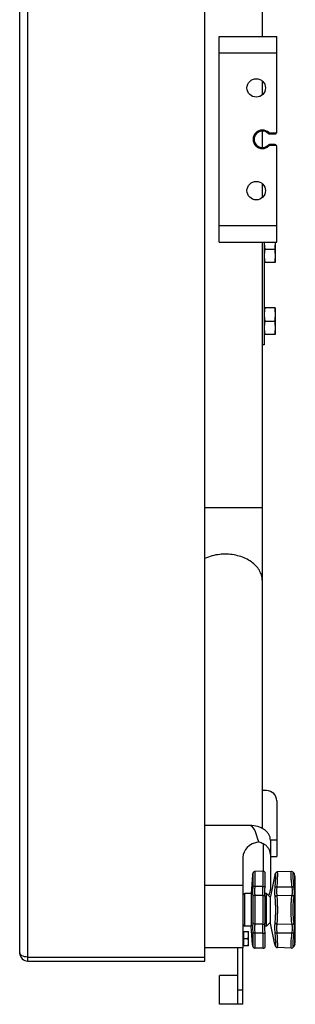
# Model space of a CAD drawing. Header units: millimetres. Extents: x 0 to 4200, y 0 to 2970.
# Tile 6 of 19: x 1184 to 1318, y 1266 to 1745. Entities that reach past the tile are written whole.
import ezdxf

# ---------------------------------------------------------------- set-up
doc = ezdxf.new("R2010")
doc.units = ezdxf.units.MM
doc.header["$LTSCALE"] = 10
doc.layers.add('3_ALL_AXES', color=7, linetype='Continuous')
doc.layers.add('AXES', color=7, linetype='Continuous')

msp = doc.modelspace()

# ---------------------------------------------------------------- linework, layer by layer
at = {"color": 9, "linetype": 'Continuous'}
for p, q in [((1188.47, 1286.74), (1188.47, 2086.74)), ((1281.47, 1728.74), (1309.47, 1728.74)), ((1305.59, 1689.98), (1305.24, 1689.62)), ((1305.94, 1689.84), (1309.33, 1689.84)), ((1305.94, 1689.34), (1305.94, 1689.84)), ((1305.24, 1683.86), (1305.59, 1683.5)), ((1305.94, 1683.64), (1305.94, 1684.14)), ((1309.33, 1683.64), (1305.94, 1683.64)), ((1281.47, 1644.74), (1309.47, 1644.74)), ((1302.37, 1507.45), (1274.47, 1507.45)), ((1306.37, 1345.74), (1309.47, 1345.74)), ((1297.72, 1328.79), (1297.77, 1329.15)), ((1297.78, 1329.2), (1297.77, 1329.15)), ((1308.61, 1328.85), (1308.56, 1328.7)), ((1308.67, 1329.06), (1308.7, 1329.17)), ((1317.81, 1329.51), (1317.87, 1329.36)), ((1318.03, 1329.06), (1318.05, 1329.01)), ((1318.03, 1329.06), (1318.05, 1329.01)), ((1318.22, 1294.99), (1318.22, 1328.49)), ((1302.74, 1323.1), (1298.74, 1323.08)), ((1309.63, 1322.92), (1316.9, 1322.97)), ((1293.97, 1303.84), (1293.97, 1319.64)), ((1302.74, 1318.77), (1298.74, 1318.7)), ((1306.31, 1317.89), (1306.31, 1305.59)), ((1309.63, 1318.65), (1316.9, 1318.79)), ((1302.74, 1304.71), (1298.74, 1304.78)), ((1309.63, 1304.83), (1316.9, 1304.69)), ((1302.74, 1300.38), (1298.74, 1300.4)), ((1309.63, 1300.56), (1316.9, 1300.51)), ((1297.77, 1294.33), (1297.72, 1294.69)), ((1297.77, 1294.33), (1297.75, 1294.47)), ((1297.78, 1294.28), (1297.77, 1294.33)), ((1308.56, 1294.78), (1308.61, 1294.62)), ((1308.67, 1294.42), (1308.7, 1294.31)), ((1317.81, 1293.98), (1317.87, 1294.12)), ((1318.05, 1294.47), (1317.96, 1294.28)), ((1188.47, 1288.74), (1274.47, 1288.74))]:
    msp.add_line(p, q, dxfattribs=at)
at = {"color": 7, "linetype": 'Continuous'}
for p, q in [((1274.47, 1286.74), (1274.47, 2086.74)), ((1184.47, 1290.74), (1184.47, 2082.74)), ((1302.37, 2022.17), (1302.37, 1736.74)), ((1302.37, 1715.17), (1302.37, 1708.31)), ((1302.37, 1690.72), (1302.37, 1682.76)), ((1305.94, 1689.34), (1308.47, 1689.34)), ((1308.47, 1684.14), (1305.94, 1684.14)), ((1302.37, 1665.17), (1302.37, 1658.31)), ((1302.37, 1636.74), (1302.37, 1351.31)), ((1303.37, 1636.74), (1303.37, 1586.74)), ((1297.73, 1328.84), (1297.72, 1328.79)), ((1297.75, 1329.01), (1297.73, 1328.84)), ((1297.78, 1329.2), (1297.75, 1329.01)), ((1297.79, 1329.27), (1297.78, 1329.2)), ((1297.8, 1329.35), (1297.79, 1329.27)), ((1297.81, 1329.42), (1297.8, 1329.35)), ((1297.82, 1329.49), (1297.81, 1329.42)), ((1298, 1329.92), (1297.91, 1329.77)), ((1298.15, 1330.09), (1298, 1329.92)), ((1298.36, 1330.24), (1298.15, 1330.09)), ((1298.61, 1330.34), (1298.35, 1330.24)), ((1298.81, 1330.36), (1298.61, 1330.34)), ((1302.81, 1330.46), (1298.81, 1330.36)), ((1308.62, 1328.9), (1308.59, 1328.81)), ((1308.64, 1328.99), (1308.62, 1328.9)), ((1308.7, 1329.17), (1308.64, 1328.98)), ((1316.64, 1330.35), (1309.79, 1330.17)), ((1309.79, 1330.17), (1309.79, 1330.17)), ((1317.09, 1330.27), (1317.09, 1330.27)), ((1317.33, 1330.13), (1317.09, 1330.27)), ((1317.5, 1329.97), (1317.33, 1330.13)), ((1317.5, 1329.97), (1317.5, 1329.97)), ((1317.63, 1329.81), (1317.5, 1329.97)), ((1317.74, 1329.65), (1317.63, 1329.81)), ((1317.81, 1329.51), (1317.73, 1329.65)), ((1318.47, 1296.53), (1318.47, 1326.95)), ((1303.72, 1320.27), (1303.73, 1321.54)), ((1303.73, 1319.68), (1303.72, 1320.27)), ((1304.47, 1319.64), (1306.31, 1317.89)), ((1306.47, 1305.24), (1306.47, 1318.24)), ((1304.47, 1303.84), (1306.31, 1305.59)), ((1297.72, 1294.69), (1297.73, 1294.64)), ((1297.73, 1294.64), (1297.79, 1294.21)), ((1297.78, 1294.28), (1297.78, 1294.28)), ((1297.79, 1294.22), (1297.8, 1294.14)), ((1297.8, 1294.14), (1297.81, 1294.07)), ((1297.81, 1294.07), (1297.82, 1294.01)), ((1297.82, 1294.01), (1297.83, 1293.95)), ((1297.83, 1293.95), (1297.85, 1293.88)), ((1297.85, 1293.88), (1297.88, 1293.79)), ((1308.59, 1294.67), (1308.64, 1294.5)), ((1308.64, 1294.5), (1308.7, 1294.31)), ((1317.74, 1293.83), (1317.81, 1293.98)), ((1317.81, 1293.97), (1317.9, 1294.15)), ((1317.94, 1294.22), (1317.99, 1294.31)), ((1292.97, 1272.74), (1292.97, 1293.24)), ((1297.88, 1293.79), (1297.93, 1293.68)), ((1302.81, 1293.02), (1298.81, 1293.12)), ((1316.64, 1293.13), (1309.79, 1293.31)), ((1316.64, 1293.13), (1316.81, 1293.14)), ((1316.81, 1293.14), (1317.09, 1293.22)), ((1317.09, 1293.21), (1317.33, 1293.35)), ((1317.33, 1293.35), (1317.5, 1293.51)), ((1317.5, 1293.51), (1317.63, 1293.67)), ((1317.63, 1293.67), (1317.74, 1293.83)), ((1188.47, 1286.74), (1274.47, 1286.74))]:
    msp.add_line(p, q, dxfattribs=at)
at = {"color": 3, "linetype": 'Continuous'}
for p, q in [((1281.47, 1636.74), (1281.47, 1736.74)), ((1281.47, 1736.74), (1309.47, 1736.74)), ((1309.47, 1690.34), (1309.47, 1736.74)), ((1309.47, 1636.74), (1309.47, 1683.14)), ((1281.47, 1636.74), (1309.47, 1636.74)), ((1304.47, 1369.74), (1302.37, 1369.74)), ((1309.47, 1364.74), (1309.47, 1337.74)), ((1306.37, 1337.74), (1309.47, 1337.74)), ((1290.47, 1272.74), (1290.47, 1293.24))]:
    msp.add_line(p, q, dxfattribs=at)
at = {"color": 7, "linetype": 'Continuous'}
for points in [[(1297.91, 1329.77), (1297.87, 1329.65), (1297.84, 1329.56), (1297.82, 1329.49)], [(1297.91, 1329.77), (1297.87, 1329.65), (1297.84, 1329.56)], [(1303.28, 1330.36), (1303.01, 1330.45), (1302.81, 1330.46)], [(1303.77, 1322.81), (1303.78, 1323.18), (1303.8, 1323.63), (1303.81, 1324.06), (1303.82, 1324.48), (1303.83, 1324.88), (1303.84, 1325.26), (1303.85, 1325.63), (1303.86, 1325.98), (1303.86, 1326.31), (1303.87, 1326.62), (1303.87, 1326.91), (1303.88, 1327.19), (1303.88, 1327.45), (1303.88, 1327.69), (1303.89, 1327.91), (1303.89, 1328.12), (1303.89, 1328.31), (1303.89, 1328.48), (1303.89, 1328.64), (1303.88, 1328.78), (1303.88, 1328.91), (1303.88, 1329.03), (1303.88, 1329.13), (1303.87, 1329.23), (1303.87, 1329.31), (1303.86, 1329.39), (1303.85, 1329.46), (1303.85, 1329.53), (1303.83, 1329.61), (1303.81, 1329.71), (1303.76, 1329.85), (1303.66, 1330.03), (1303.5, 1330.22), (1303.28, 1330.36)], [(1309.79, 1330.17), (1309.61, 1330.15), (1309.35, 1330.06), (1309.14, 1329.93), (1308.99, 1329.77), (1308.9, 1329.63), (1308.83, 1329.51), (1308.78, 1329.39), (1308.74, 1329.27), (1308.7, 1329.17)], [(1317.09, 1330.27), (1316.81, 1330.34), (1316.64, 1330.35)], [(1317.99, 1329.17), (1317.9, 1329.33), (1317.81, 1329.51)], [(1318.05, 1329.01), (1318.03, 1329.08), (1317.99, 1329.17)], [(1303.77, 1318.12), (1303.73, 1319.09), (1303.72, 1320.27), (1303.73, 1321.54), (1303.77, 1322.81)], [(1303.89, 1311.74), (1303.88, 1313.09), (1303.87, 1314.49), (1303.84, 1315.82), (1303.81, 1317.06), (1303.77, 1318.12)], [(1303.77, 1305.36), (1303.81, 1306.41), (1303.84, 1307.65), (1303.87, 1308.99), (1303.88, 1310.39), (1303.89, 1311.74)], [(1303.77, 1300.68), (1303.73, 1301.93), (1303.72, 1303.21), (1303.73, 1304.38), (1303.77, 1305.36)], [(1303.89, 1295.57), (1303.88, 1295.79), (1303.88, 1296.03), (1303.88, 1296.29), (1303.87, 1296.57), (1303.87, 1296.86), (1303.86, 1297.17), (1303.86, 1297.5), (1303.85, 1297.85), (1303.84, 1298.21), (1303.83, 1298.6), (1303.82, 1298.99), (1303.81, 1299.41), (1303.8, 1299.84), (1303.78, 1300.29), (1303.77, 1300.68)], [(1303.89, 1295.57), (1303.88, 1295.79), (1303.88, 1296.03), (1303.88, 1296.29), (1303.87, 1296.57), (1303.87, 1296.86), (1303.86, 1297.17), (1303.86, 1297.5), (1303.85, 1297.85), (1303.84, 1298.22), (1303.83, 1298.6), (1303.82, 1299), (1303.81, 1299.42), (1303.8, 1299.85), (1303.78, 1300.29)], [(1303.28, 1293.12), (1303.5, 1293.27), (1303.66, 1293.45), (1303.76, 1293.63), (1303.81, 1293.77), (1303.83, 1293.87), (1303.85, 1293.95), (1303.85, 1294.02), (1303.86, 1294.09), (1303.87, 1294.17), (1303.87, 1294.25), (1303.88, 1294.35), (1303.88, 1294.45)], [(1303.86, 1294.09), (1303.87, 1294.17), (1303.87, 1294.25), (1303.88, 1294.35), (1303.88, 1294.45), (1303.88, 1294.57)], [(1303.88, 1294.57), (1303.88, 1294.7), (1303.89, 1294.84), (1303.89, 1295), (1303.89, 1295.17), (1303.89, 1295.36), (1303.89, 1295.57)], [(1303.88, 1294.57), (1303.88, 1294.7), (1303.89, 1294.84), (1303.89, 1295), (1303.89, 1295.18), (1303.89, 1295.37)], [(1308.7, 1294.31), (1308.73, 1294.21), (1308.78, 1294.09), (1308.83, 1293.97), (1308.9, 1293.85), (1308.99, 1293.71), (1309.14, 1293.56), (1309.35, 1293.42), (1309.6, 1293.33), (1309.79, 1293.31)], [(1317.81, 1293.97), (1317.9, 1294.15), (1317.94, 1294.22)], [(1317.99, 1294.31), (1318.03, 1294.4), (1318.05, 1294.47)], [(1297.93, 1293.68), (1298.02, 1293.53), (1298.17, 1293.37), (1298.38, 1293.23), (1298.63, 1293.14), (1298.63, 1293.14)], [(1298.02, 1293.53), (1298.17, 1293.37), (1298.38, 1293.23), (1298.63, 1293.14), (1298.81, 1293.12)], [(1302.81, 1293.02), (1303.01, 1293.03), (1303.28, 1293.12), (1303.5, 1293.27)]]:
    msp.add_lwpolyline(points, dxfattribs=at)
at = {"color": 9, "linetype": 'Continuous'}
for centre, radius, start, end in [((1302.47, 1686.74), 4.5, 46.0545, 313.9455), ((1305.94, 1690.34), 0.5, 226.0544, 270), ((1305.94, 1683.14), 0.5, 90, 133.9456), ((1303.69, 1328.37), 5.97, 171.9858, 172.5048), ((1272.41, 1340.5), 38.03, 342.1586, 342.5), ((1343.45, 1342.49), 28.75, 207.1696, 207.4703), ((1342.53, 1342.01), 27.71, 207.4701, 207.8586), ((1303.37, 1295.07), 5.65, 187.4806, 188.0437), ((1293.43, 1294.53), 4.45, 356.5316, 356.7675), ((1272.55, 1283.03), 37.88, 17.4993, 17.8253), ((1343.19, 1281.13), 28.45, 152.4692, 152.832)]:
    msp.add_arc(centre, radius, start, end, dxfattribs=at)
at = {"color": 7, "linetype": 'Continuous'}
for centre, radius, start, end in [((1302.47, 1686.74), 4, 46.0545, 313.9455), ((1305.94, 1690.34), 1, 226.0545, 270), ((1308.47, 1690.34), 1, 270, 330), ((1305.94, 1683.14), 1, 90, 133.9455), ((1308.47, 1683.14), 1, 30, 90), ((1309.54, 1328.51), 1, 162.0288, 168.6901), ((1313.47, 1326.95), 5, 0, 18.0042), ((1293.97, 1318.64), 1, 90, 180), ((1305.97, 1317.53), 0.5, 0, 46.4688), ((1293.97, 1304.84), 1, 180, 270), ((1305.97, 1305.96), 0.5, 313.5312, 0), ((1309.54, 1294.97), 1, 191.3099, 197.9712), ((1313.47, 1296.53), 5, 341.9958, 0), ((1188.47, 1290.74), 4, 180, 270)]:
    msp.add_arc(centre, radius, start, end, dxfattribs=at)
at = {"color": 3, "linetype": 'Continuous'}
for centre, radius, start, end in [((1308.47, 1690.34), 1, 330, 0), ((1308.47, 1683.14), 1, 0, 30), ((1304.47, 1364.74), 5, 0, 90)]:
    msp.add_arc(centre, radius, start, end, dxfattribs=at)
at = {"color": 9, "linetype": 'Continuous'}
for points, knots in [([(1284.37, 1484.82), (1283.49, 1484.82), (1280.1, 1484.65), (1276.73, 1483.78), (1274.45, 1482.72)], [0, 0, 0, 0, 0.25705, 1, 1, 1, 1]), ([(1302.37, 1472.1), (1302.37, 1472.93), (1302.12, 1474.64), (1301.06, 1477.07), (1299.36, 1479.29), (1296.25, 1481.93), (1291.18, 1484.22), (1286.69, 1484.82), (1284.37, 1484.82)], [0, 0, 0, 0, 0.103454, 0.210669, 0.324498, 0.446433, 0.712921, 1, 1, 1, 1]), ([(1297.86, 1329.32), (1297.87, 1329.28), (1297.87, 1329.19), (1297.88, 1328.93), (1297.89, 1328.51), (1297.89, 1327.88), (1297.88, 1327.11), (1297.86, 1326.19), (1297.83, 1324.76), (1297.8, 1323.64), (1297.77, 1322.86)], [0, 0, 0, 0, 0.019298, 0.045429, 0.117688, 0.215367, 0.336496, 0.478611, 0.638809, 1, 1, 1, 1]), ([(1297.78, 1329.2), (1297.78, 1329.21), (1297.78, 1329.24), (1297.79, 1329.27), (1297.79, 1329.29)], [0, 0, 0, 0, 0.270048, 1, 1, 1, 1]), ([(1297.79, 1329.29), (1297.79, 1329.31), (1297.8, 1329.34), (1297.81, 1329.39), (1297.82, 1329.41), (1297.82, 1329.42), (1297.83, 1329.43), (1297.83, 1329.44), (1297.84, 1329.44), (1297.84, 1329.43), (1297.85, 1329.43), (1297.85, 1329.41), (1297.85, 1329.4), (1297.86, 1329.37), (1297.86, 1329.34), (1297.86, 1329.32)], [0, 0, 0, 0, 0.22603, 0.394321, 0.456947, 0.505447, 0.540292, 0.562889, 0.578487, 0.598797, 0.630702, 0.67608, 0.735526, 0.809272, 1, 1, 1, 1]), ([(1298.81, 1330.36), (1298.81, 1330.36), (1298.82, 1330.35), (1298.82, 1330.32), (1298.83, 1330.28), (1298.83, 1330.22), (1298.84, 1330.15), (1298.84, 1330.06), (1298.85, 1329.96), (1298.85, 1329.78), (1298.86, 1329.53), (1298.86, 1329.18), (1298.86, 1328.78), (1298.86, 1328.32), (1298.85, 1327.8), (1298.84, 1327.24), (1298.83, 1326.63), (1298.81, 1325.74), (1298.78, 1324.55), (1298.76, 1323.58), (1298.74, 1323.08)], [0, 0, 0, 0, 0.001547, 0.005044, 0.010715, 0.018591, 0.028676, 0.040958, 0.055422, 0.072047, 0.111666, 0.159565, 0.215427, 0.278886, 0.349517, 0.426853, 0.510376, 0.599531, 0.792294, 1, 1, 1, 1]), ([(1302.74, 1323.1), (1302.76, 1323.61), (1302.79, 1324.6), (1302.82, 1325.8), (1302.83, 1326.7), (1302.84, 1327.31), (1302.85, 1327.88), (1302.86, 1328.4), (1302.86, 1328.87), (1302.86, 1329.28), (1302.86, 1329.63), (1302.85, 1329.88), (1302.85, 1330.06), (1302.85, 1330.16), (1302.84, 1330.25), (1302.84, 1330.33), (1302.83, 1330.39), (1302.82, 1330.43), (1302.82, 1330.45), (1302.81, 1330.46), (1302.81, 1330.46)], [0, 0, 0, 0, 0.207792, 0.400574, 0.489724, 0.573244, 0.650571, 0.721191, 0.784638, 0.840488, 0.888376, 0.927987, 0.944606, 0.959066, 0.971345, 0.981425, 0.989299, 0.994965, 0.998459, 1, 1, 1, 1]), ([(1308.67, 1322.79), (1308.72, 1323.3), (1308.79, 1324.29), (1308.87, 1325.48), (1308.91, 1326.37), (1308.94, 1326.95), (1308.95, 1327.49), (1308.96, 1327.96), (1308.96, 1328.37), (1308.95, 1328.71), (1308.94, 1328.95), (1308.92, 1329.1), (1308.91, 1329.19), (1308.9, 1329.26), (1308.88, 1329.31), (1308.86, 1329.35), (1308.84, 1329.36), (1308.82, 1329.36), (1308.81, 1329.36), (1308.8, 1329.34), (1308.78, 1329.32), (1308.76, 1329.28), (1308.74, 1329.24), (1308.73, 1329.22)], [0, 0, 0, 0, 0.22785, 0.436151, 0.5307, 0.617721, 0.696463, 0.766249, 0.826484, 0.876672, 0.916425, 0.932308, 0.945507, 0.956035, 0.963952, 0.969439, 0.9731, 0.974786, 0.976724, 0.979104, 0.982032, 0.989717, 1, 1, 1, 1]), ([(1308.73, 1329.22), (1308.73, 1329.21), (1308.71, 1329.16), (1308.69, 1329.1), (1308.67, 1329.06)], [0, 0, 0, 0, 0.218156, 1, 1, 1, 1]), ([(1309.63, 1322.92), (1309.67, 1323.42), (1309.74, 1324.39), (1309.82, 1325.78), (1309.88, 1327.02), (1309.91, 1328.08), (1309.92, 1328.85), (1309.91, 1329.35), (1309.9, 1329.6), (1309.89, 1329.77), (1309.88, 1329.88), (1309.87, 1329.97), (1309.86, 1330.04), (1309.84, 1330.1), (1309.83, 1330.14), (1309.8, 1330.17), (1309.79, 1330.17)], [0, 0, 0, 0, 0.207034, 0.399301, 0.571622, 0.719314, 0.838399, 0.8862, 0.925751, 0.942359, 0.956828, 0.969147, 0.979315, 0.987354, 0.993329, 1, 1, 1, 1]), ([(1316.9, 1322.97), (1316.83, 1323.48), (1316.72, 1324.46), (1316.59, 1325.87), (1316.51, 1326.96), (1316.47, 1327.75), (1316.44, 1328.27), (1316.43, 1328.74), (1316.43, 1329.15), (1316.44, 1329.5), (1316.45, 1329.76), (1316.47, 1329.94), (1316.49, 1330.05), (1316.51, 1330.14), (1316.53, 1330.21), (1316.55, 1330.27), (1316.57, 1330.32), (1316.6, 1330.34), (1316.63, 1330.35), (1316.64, 1330.35)], [0, 0, 0, 0, 0.205844, 0.397031, 0.568427, 0.645224, 0.715378, 0.778425, 0.833951, 0.881616, 0.92115, 0.937815, 0.952399, 0.964908, 0.975372, 0.98386, 0.990518, 0.99567, 1, 1, 1, 1]), ([(1317.87, 1322.91), (1317.81, 1323.41), (1317.69, 1324.36), (1317.57, 1325.54), (1317.5, 1326.41), (1317.46, 1326.99), (1317.43, 1327.53), (1317.41, 1328.01), (1317.41, 1328.44), (1317.41, 1328.8), (1317.43, 1329.07), (1317.45, 1329.25), (1317.46, 1329.36), (1317.48, 1329.45), (1317.51, 1329.52), (1317.53, 1329.58), (1317.56, 1329.62), (1317.59, 1329.65), (1317.63, 1329.65), (1317.67, 1329.64), (1317.69, 1329.62), (1317.71, 1329.61)], [0, 0, 0, 0, 0.217977, 0.41857, 0.510394, 0.595588, 0.673492, 0.743505, 0.8051, 0.857839, 0.901381, 0.919637, 0.935535, 0.949088, 0.960341, 0.969395, 0.97647, 0.982047, 0.987067, 0.992756, 1, 1, 1, 1]), ([(1317.71, 1329.61), (1317.71, 1329.6), (1317.75, 1329.57), (1317.77, 1329.53), (1317.79, 1329.5)], [0, 0, 0, 0, 0.211617, 1, 1, 1, 1]), ([(1317.79, 1329.5), (1317.8, 1329.49), (1317.83, 1329.44), (1317.85, 1329.4), (1317.87, 1329.36)], [0, 0, 0, 0, 0.225537, 1, 1, 1, 1]), ([(1297.77, 1322.86), (1297.74, 1322), (1297.71, 1320.39), (1297.74, 1318.77), (1297.77, 1318.03)], [0, 0, 0, 0, 0.53706, 1, 1, 1, 1]), ([(1298.74, 1323.08), (1298.62, 1323.08), (1298.45, 1323.08), (1298.23, 1323.05), (1298.08, 1323.03), (1297.96, 1323), (1297.87, 1322.96), (1297.8, 1322.92), (1297.78, 1322.88), (1297.77, 1322.86)], [0, 0, 0, 0, 0.348756, 0.507933, 0.65045, 0.772416, 0.871021, 0.945667, 1, 1, 1, 1]), ([(1298.74, 1323.08), (1298.71, 1322.29), (1298.68, 1320.83), (1298.71, 1319.37), (1298.74, 1318.7)], [0, 0, 0, 0, 0.537351, 1, 1, 1, 1]), ([(1302.74, 1318.77), (1302.71, 1319.44), (1302.68, 1320.88), (1302.71, 1322.33), (1302.74, 1323.1)], [0, 0, 0, 0, 0.462632, 1, 1, 1, 1]), ([(1302.74, 1323.1), (1302.81, 1323.1), (1302.94, 1323.1), (1303.13, 1323.08), (1303.31, 1323.05), (1303.46, 1323.01), (1303.57, 1322.97), (1303.65, 1322.94), (1303.71, 1322.9), (1303.77, 1322.85), (1303.77, 1322.81)], [0, 0, 0, 0, 0.18048, 0.355591, 0.518535, 0.663659, 0.786079, 0.837735, 0.882692, 1, 1, 1, 1]), ([(1308.67, 1318.02), (1308.63, 1318.36), (1308.58, 1319.1), (1308.54, 1320.69), (1308.6, 1321.93), (1308.67, 1322.79)], [0, 0, 0, 0, 0.219824, 0.462431, 1, 1, 1, 1]), ([(1308.67, 1322.79), (1308.69, 1322.8), (1308.72, 1322.83), (1308.8, 1322.86), (1308.89, 1322.89), (1309.06, 1322.92), (1309.31, 1322.94), (1309.52, 1322.93), (1309.63, 1322.92)], [0, 0, 0, 0, 0.059861, 0.140506, 0.242991, 0.366065, 0.662345, 1, 1, 1, 1]), ([(1309.63, 1318.65), (1309.59, 1318.96), (1309.53, 1319.62), (1309.49, 1321.04), (1309.56, 1322.16), (1309.63, 1322.92)], [0, 0, 0, 0, 0.219288, 0.461762, 1, 1, 1, 1]), ([(1316.9, 1322.97), (1317, 1322.98), (1317.2, 1323), (1317.45, 1323), (1317.62, 1322.99), (1317.73, 1322.97), (1317.81, 1322.94), (1317.86, 1322.92), (1317.87, 1322.91)], [0, 0, 0, 0, 0.323652, 0.614555, 0.738886, 0.845543, 0.932694, 1, 1, 1, 1]), ([(1316.9, 1318.79), (1316.96, 1319.09), (1317.05, 1319.73), (1317.11, 1321.13), (1317.01, 1322.23), (1316.9, 1322.97)], [0, 0, 0, 0, 0.220539, 0.463038, 1, 1, 1, 1]), ([(1317.87, 1318.19), (1317.93, 1318.54), (1318.03, 1319.26), (1318.08, 1320.84), (1317.98, 1322.07), (1317.87, 1322.91)], [0, 0, 0, 0, 0.221185, 0.463888, 1, 1, 1, 1]), ([(1298.74, 1318.7), (1298.62, 1318.69), (1298.39, 1318.65), (1298.08, 1318.51), (1297.89, 1318.33), (1297.8, 1318.16), (1297.78, 1318.07), (1297.77, 1318.03)], [0, 0, 0, 0, 0.284509, 0.551103, 0.788339, 0.896738, 1, 1, 1, 1]), ([(1297.77, 1318.03), (1297.79, 1317.58), (1297.83, 1316.61), (1297.88, 1314.52), (1297.89, 1312.87), (1297.89, 1311.74)], [0, 0, 0, 0, 0.214939, 0.459534, 1, 1, 1, 1]), ([(1298.74, 1318.7), (1298.76, 1318.2), (1298.8, 1317.14), (1298.85, 1314.82), (1298.86, 1312.99), (1298.86, 1311.74)], [0, 0, 0, 0, 0.214773, 0.459339, 1, 1, 1, 1]), ([(1302.74, 1318.77), (1302.87, 1318.78), (1303.12, 1318.76), (1303.41, 1318.64), (1303.58, 1318.5), (1303.68, 1318.39), (1303.75, 1318.26), (1303.77, 1318.16), (1303.77, 1318.12)], [0, 0, 0, 0, 0.287584, 0.554185, 0.676041, 0.789703, 0.896705, 1, 1, 1, 1]), ([(1302.86, 1311.74), (1302.86, 1313.01), (1302.85, 1314.85), (1302.8, 1317.19), (1302.76, 1318.27), (1302.74, 1318.77)], [0, 0, 0, 0, 0.540703, 0.785273, 1, 1, 1, 1]), ([(1308.67, 1318.02), (1308.7, 1318.1), (1308.78, 1318.27), (1309.01, 1318.46), (1309.3, 1318.6), (1309.52, 1318.64), (1309.63, 1318.65)], [0, 0, 0, 0, 0.214362, 0.455542, 0.721245, 1, 1, 1, 1]), ([(1308.96, 1311.74), (1308.96, 1312.32), (1308.95, 1313.45), (1308.9, 1315.1), (1308.81, 1316.61), (1308.73, 1317.57), (1308.67, 1318.02)], [0, 0, 0, 0, 0.275659, 0.540765, 0.785264, 1, 1, 1, 1]), ([(1309.92, 1311.74), (1309.92, 1312.38), (1309.9, 1313.63), (1309.85, 1315.44), (1309.77, 1317.11), (1309.68, 1318.16), (1309.63, 1318.65)], [0, 0, 0, 0, 0.27597, 0.54126, 0.785694, 1, 1, 1, 1]), ([(1316.43, 1311.74), (1316.43, 1312.39), (1316.45, 1313.66), (1316.53, 1315.51), (1316.67, 1317.21), (1316.81, 1318.29), (1316.9, 1318.79)], [0, 0, 0, 0, 0.275538, 0.540519, 0.784969, 1, 1, 1, 1]), ([(1316.9, 1318.79), (1317, 1318.78), (1317.17, 1318.75), (1317.37, 1318.67), (1317.55, 1318.58), (1317.74, 1318.43), (1317.84, 1318.27), (1317.87, 1318.19)], [0, 0, 0, 0, 0.272311, 0.406735, 0.537397, 0.781824, 1, 1, 1, 1]), ([(1317.41, 1311.74), (1317.41, 1312.33), (1317.43, 1313.5), (1317.51, 1315.19), (1317.65, 1316.75), (1317.79, 1317.73), (1317.87, 1318.19)], [0, 0, 0, 0, 0.275013, 0.539677, 0.784231, 1, 1, 1, 1]), ([(1297.89, 1311.74), (1297.89, 1310.61), (1297.88, 1308.96), (1297.83, 1306.87), (1297.79, 1305.91), (1297.77, 1305.46)], [0, 0, 0, 0, 0.540425, 0.785027, 1, 1, 1, 1]), ([(1298.86, 1311.74), (1298.86, 1310.49), (1298.85, 1308.66), (1298.8, 1306.35), (1298.76, 1305.28), (1298.74, 1304.78)], [0, 0, 0, 0, 0.54062, 0.785194, 1, 1, 1, 1]), ([(1302.74, 1304.71), (1302.76, 1305.21), (1302.8, 1306.29), (1302.85, 1308.63), (1302.86, 1310.47), (1302.86, 1311.74)], [0, 0, 0, 0, 0.214763, 0.459299, 1, 1, 1, 1]), ([(1308.67, 1305.46), (1308.73, 1305.91), (1308.81, 1306.87), (1308.9, 1308.39), (1308.95, 1310.03), (1308.96, 1311.16), (1308.96, 1311.74)], [0, 0, 0, 0, 0.214685, 0.459146, 0.724267, 1, 1, 1, 1]), ([(1309.63, 1304.83), (1309.68, 1305.32), (1309.77, 1306.37), (1309.85, 1308.04), (1309.9, 1309.85), (1309.92, 1311.1), (1309.92, 1311.74)], [0, 0, 0, 0, 0.214255, 0.45865, 0.723955, 1, 1, 1, 1]), ([(1316.9, 1304.69), (1316.81, 1305.19), (1316.67, 1306.27), (1316.53, 1307.97), (1316.45, 1309.82), (1316.43, 1311.09), (1316.43, 1311.74)], [0, 0, 0, 0, 0.215057, 0.459475, 0.724436, 1, 1, 1, 1]), ([(1317.87, 1305.29), (1317.79, 1305.75), (1317.65, 1306.73), (1317.51, 1308.29), (1317.43, 1309.98), (1317.41, 1311.15), (1317.41, 1311.74)], [0, 0, 0, 0, 0.215795, 0.460317, 0.724962, 1, 1, 1, 1]), ([(1297.77, 1305.46), (1297.74, 1304.71), (1297.71, 1303.1), (1297.74, 1301.48), (1297.77, 1300.62)], [0, 0, 0, 0, 0.462924, 1, 1, 1, 1]), ([(1298.74, 1304.78), (1298.62, 1304.79), (1298.39, 1304.83), (1298.08, 1304.97), (1297.89, 1305.15), (1297.8, 1305.32), (1297.78, 1305.41), (1297.77, 1305.46)], [0, 0, 0, 0, 0.284509, 0.551103, 0.788338, 0.896738, 1, 1, 1, 1]), ([(1298.74, 1304.78), (1298.71, 1304.11), (1298.68, 1302.65), (1298.71, 1301.19), (1298.74, 1300.4)], [0, 0, 0, 0, 0.462633, 1, 1, 1, 1]), ([(1302.74, 1300.38), (1302.71, 1301.15), (1302.68, 1302.6), (1302.71, 1304.04), (1302.74, 1304.71)], [0, 0, 0, 0, 0.537349, 1, 1, 1, 1]), ([(1302.74, 1304.71), (1302.87, 1304.7), (1303.12, 1304.73), (1303.41, 1304.84), (1303.58, 1304.98), (1303.68, 1305.09), (1303.75, 1305.23), (1303.77, 1305.32), (1303.77, 1305.36)], [0, 0, 0, 0, 0.287584, 0.554185, 0.67604, 0.789703, 0.896705, 1, 1, 1, 1]), ([(1308.67, 1300.69), (1308.6, 1301.55), (1308.54, 1302.79), (1308.58, 1304.38), (1308.63, 1305.12), (1308.67, 1305.46)], [0, 0, 0, 0, 0.537595, 0.780188, 1, 1, 1, 1]), ([(1308.67, 1305.46), (1308.7, 1305.38), (1308.78, 1305.21), (1309.01, 1305.02), (1309.3, 1304.88), (1309.52, 1304.84), (1309.63, 1304.83)], [0, 0, 0, 0, 0.214362, 0.455542, 0.721245, 1, 1, 1, 1]), ([(1309.63, 1300.56), (1309.56, 1301.32), (1309.49, 1302.44), (1309.53, 1303.86), (1309.59, 1304.52), (1309.63, 1304.83)], [0, 0, 0, 0, 0.538265, 0.780725, 1, 1, 1, 1]), ([(1316.9, 1304.69), (1317, 1304.7), (1317.17, 1304.73), (1317.37, 1304.81), (1317.55, 1304.9), (1317.74, 1305.05), (1317.84, 1305.21), (1317.87, 1305.29)], [0, 0, 0, 0, 0.272311, 0.406735, 0.537397, 0.781824, 1, 1, 1, 1]), ([(1316.9, 1300.51), (1317.01, 1301.25), (1317.11, 1302.35), (1317.05, 1303.75), (1316.96, 1304.39), (1316.9, 1304.69)], [0, 0, 0, 0, 0.536939, 0.779456, 1, 1, 1, 1]), ([(1317.87, 1300.57), (1317.98, 1301.41), (1318.08, 1302.64), (1318.03, 1304.22), (1317.93, 1304.95), (1317.87, 1305.29)], [0, 0, 0, 0, 0.53609, 0.77881, 1, 1, 1, 1]), ([(1297.77, 1300.62), (1297.8, 1299.88), (1297.83, 1298.82), (1297.86, 1297.46), (1297.88, 1296.58), (1297.89, 1295.81), (1297.89, 1295.17), (1297.89, 1294.68), (1297.88, 1294.39), (1297.87, 1294.28)], [0, 0, 0, 0, 0.347299, 0.503014, 0.642973, 0.76464, 0.865834, 0.944749, 1, 1, 1, 1]), ([(1298.74, 1300.4), (1298.62, 1300.4), (1298.45, 1300.41), (1298.23, 1300.43), (1298.08, 1300.45), (1297.96, 1300.48), (1297.87, 1300.52), (1297.8, 1300.56), (1297.78, 1300.6), (1297.77, 1300.62)], [0, 0, 0, 0, 0.348756, 0.507933, 0.65045, 0.772416, 0.871021, 0.945667, 1, 1, 1, 1]), ([(1298.74, 1300.4), (1298.76, 1299.9), (1298.78, 1298.93), (1298.81, 1297.74), (1298.83, 1296.85), (1298.84, 1296.24), (1298.85, 1295.68), (1298.86, 1295.17), (1298.86, 1294.7), (1298.86, 1294.3), (1298.86, 1293.95), (1298.85, 1293.7), (1298.85, 1293.52), (1298.84, 1293.42), (1298.84, 1293.33), (1298.83, 1293.26), (1298.83, 1293.2), (1298.82, 1293.16), (1298.82, 1293.13), (1298.81, 1293.12), (1298.81, 1293.12)], [0, 0, 0, 0, 0.207783, 0.400557, 0.489704, 0.573222, 0.650547, 0.721166, 0.784612, 0.840462, 0.888351, 0.927964, 0.944585, 0.959046, 0.971327, 0.98141, 0.989286, 0.994956, 0.998453, 1, 1, 1, 1]), ([(1302.74, 1300.38), (1302.81, 1300.38), (1302.94, 1300.39), (1303.13, 1300.41), (1303.31, 1300.43), (1303.46, 1300.47), (1303.57, 1300.51), (1303.65, 1300.54), (1303.71, 1300.58), (1303.77, 1300.63), (1303.77, 1300.68)], [0, 0, 0, 0, 0.18048, 0.355591, 0.518535, 0.663659, 0.786079, 0.837735, 0.882692, 1, 1, 1, 1]), ([(1302.81, 1293.02), (1302.81, 1293.02), (1302.82, 1293.03), (1302.82, 1293.05), (1302.83, 1293.1), (1302.84, 1293.15), (1302.84, 1293.23), (1302.85, 1293.32), (1302.85, 1293.42), (1302.85, 1293.6), (1302.86, 1293.85), (1302.86, 1294.21), (1302.86, 1294.62), (1302.86, 1295.08), (1302.85, 1295.6), (1302.84, 1296.17), (1302.83, 1296.78), (1302.82, 1297.68), (1302.79, 1298.88), (1302.76, 1299.87), (1302.74, 1300.38)], [0, 0, 0, 0, 0.001542, 0.005035, 0.010702, 0.018575, 0.028656, 0.040936, 0.055397, 0.072018, 0.111631, 0.159524, 0.215379, 0.278831, 0.349454, 0.426782, 0.510302, 0.599453, 0.792235, 1, 1, 1, 1]), ([(1308.76, 1294.2), (1308.77, 1294.18), (1308.78, 1294.16), (1308.81, 1294.13), (1308.83, 1294.11), (1308.85, 1294.13), (1308.86, 1294.14), (1308.88, 1294.16), (1308.89, 1294.21), (1308.91, 1294.27), (1308.92, 1294.35), (1308.93, 1294.45), (1308.94, 1294.57), (1308.95, 1294.7), (1308.96, 1294.91), (1308.96, 1295.21), (1308.96, 1295.63), (1308.95, 1296.1), (1308.93, 1296.63), (1308.91, 1297.21), (1308.86, 1298.07), (1308.79, 1299.24), (1308.72, 1300.19), (1308.67, 1300.69)], [0, 0, 0, 0, 0.007676, 0.01305, 0.016672, 0.020108, 0.02236, 0.02512, 0.032362, 0.042063, 0.054295, 0.069077, 0.086404, 0.106258, 0.128607, 0.18063, 0.242085, 0.31249, 0.391278, 0.477809, 0.571381, 0.776511, 1, 1, 1, 1]), ([(1308.67, 1300.69), (1308.69, 1300.68), (1308.72, 1300.65), (1308.8, 1300.62), (1308.89, 1300.59), (1309.06, 1300.56), (1309.31, 1300.54), (1309.52, 1300.55), (1309.63, 1300.56)], [0, 0, 0, 0, 0.059861, 0.140506, 0.242991, 0.366065, 0.662345, 1, 1, 1, 1]), ([(1309.79, 1293.31), (1309.8, 1293.31), (1309.83, 1293.34), (1309.84, 1293.38), (1309.86, 1293.44), (1309.87, 1293.51), (1309.88, 1293.6), (1309.89, 1293.71), (1309.9, 1293.88), (1309.91, 1294.13), (1309.92, 1294.63), (1309.91, 1295.4), (1309.88, 1296.46), (1309.82, 1297.71), (1309.74, 1299.09), (1309.67, 1300.06), (1309.63, 1300.56)], [0, 0, 0, 0, 0.006672, 0.012647, 0.020687, 0.030856, 0.043177, 0.057647, 0.074257, 0.113812, 0.161618, 0.280713, 0.428404, 0.600718, 0.792981, 1, 1, 1, 1]), ([(1316.64, 1293.13), (1316.63, 1293.13), (1316.6, 1293.14), (1316.57, 1293.17), (1316.55, 1293.21), (1316.53, 1293.27), (1316.51, 1293.34), (1316.49, 1293.44), (1316.47, 1293.54), (1316.45, 1293.72), (1316.44, 1293.98), (1316.43, 1294.33), (1316.43, 1294.74), (1316.44, 1295.21), (1316.47, 1295.74), (1316.51, 1296.53), (1316.59, 1297.61), (1316.72, 1299.02), (1316.83, 1300), (1316.9, 1300.51)], [0, 0, 0, 0, 0.00433, 0.009482, 0.016141, 0.024629, 0.035094, 0.047605, 0.06219, 0.078857, 0.118396, 0.166065, 0.221597, 0.28465, 0.354808, 0.431606, 0.603003, 0.794186, 1, 1, 1, 1]), ([(1316.9, 1300.51), (1317, 1300.5), (1317.2, 1300.48), (1317.45, 1300.48), (1317.62, 1300.49), (1317.73, 1300.51), (1317.81, 1300.54), (1317.86, 1300.56), (1317.87, 1300.57)], [0, 0, 0, 0, 0.323652, 0.614555, 0.738886, 0.845543, 0.932694, 1, 1, 1, 1]), ([(1317.74, 1293.91), (1317.72, 1293.89), (1317.7, 1293.86), (1317.66, 1293.84), (1317.62, 1293.83), (1317.58, 1293.84), (1317.55, 1293.87), (1317.52, 1293.92), (1317.5, 1293.99), (1317.46, 1294.11), (1317.44, 1294.31), (1317.42, 1294.61), (1317.41, 1294.96), (1317.41, 1295.57), (1317.45, 1296.47), (1317.55, 1297.69), (1317.69, 1299.09), (1317.8, 1300.07), (1317.87, 1300.57)], [0, 0, 0, 0, 0.008747, 0.01553, 0.020945, 0.02611, 0.032283, 0.040258, 0.050405, 0.062893, 0.095135, 0.137155, 0.188785, 0.249691, 0.397434, 0.575732, 0.778782, 1, 1, 1, 1]), ([(1297.79, 1294.17), (1297.79, 1294.18), (1297.79, 1294.22), (1297.78, 1294.25), (1297.78, 1294.28)], [0, 0, 0, 0, 0.223996, 1, 1, 1, 1]), ([(1297.87, 1294.26), (1297.87, 1294.23), (1297.87, 1294.19), (1297.86, 1294.14), (1297.86, 1294.11), (1297.85, 1294.09), (1297.85, 1294.07), (1297.84, 1294.05), (1297.84, 1294.04), (1297.83, 1294.04), (1297.83, 1294.04), (1297.82, 1294.05), (1297.82, 1294.07), (1297.81, 1294.09), (1297.81, 1294.11), (1297.8, 1294.14), (1297.8, 1294.16), (1297.79, 1294.17)], [0, 0, 0, 0, 0.235425, 0.331424, 0.41292, 0.47994, 0.532596, 0.571159, 0.596423, 0.611536, 0.627609, 0.65459, 0.695037, 0.749626, 0.818599, 0.902046, 1, 1, 1, 1]), ([(1308.67, 1294.42), (1308.68, 1294.41), (1308.69, 1294.36), (1308.71, 1294.32), (1308.72, 1294.29)], [0, 0, 0, 0, 0.273412, 1, 1, 1, 1]), ([(1308.72, 1294.29), (1308.72, 1294.28), (1308.73, 1294.25), (1308.75, 1294.22), (1308.76, 1294.2)], [0, 0, 0, 0, 0.281508, 1, 1, 1, 1]), ([(1317.8, 1294), (1317.8, 1293.99), (1317.78, 1293.96), (1317.75, 1293.93), (1317.74, 1293.91)], [0, 0, 0, 0, 0.277105, 1, 1, 1, 1]), ([(1317.87, 1294.12), (1317.87, 1294.11), (1317.84, 1294.07), (1317.82, 1294.03), (1317.8, 1294)], [0, 0, 0, 0, 0.271245, 1, 1, 1, 1]), ([(1185.54, 1289.38), (1185.24, 1289.54), (1184.73, 1289.89), (1184.47, 1290.48), (1184.47, 1290.74)], [0, 0, 0, 0, 0.570376, 1, 1, 1, 1]), ([(1188.47, 1288.74), (1187.92, 1288.74), (1186.92, 1288.84), (1185.95, 1289.16), (1185.54, 1289.38)], [0, 0, 0, 0, 0.540544, 1, 1, 1, 1])]:
    msp.add_open_spline(points, degree=3, knots=knots, dxfattribs=at)
at = {"layer": '3_ALL_AXES', "color": 7, "linetype": 'Continuous'}
for p, q in [((1292.97, 1300.89), (1293.32, 1301.24)), ((1293.32, 1301.24), (1295.77, 1301.24)), ((1293.32, 1301.24), (1293.32, 1294.24)), ((1295.77, 1294.24), (1295.77, 1301.24)), ((1292.97, 1294.59), (1293.32, 1294.24)), ((1293.32, 1297.74), (1295.45, 1297.74)), ((1295.77, 1294.24), (1293.32, 1294.24))]:
    msp.add_line(p, q, dxfattribs=at)
for points, knots in [([(1295.77, 1299.49), (1295.77, 1299.64), (1295.75, 1299.94), (1295.67, 1300.52), (1295.55, 1300.96), (1295.45, 1301.24)], [0, 0, 0, 0, 0.248925, 0.498398, 1, 1, 1, 1]), ([(1295.45, 1297.74), (1295.55, 1298.02), (1295.67, 1298.46), (1295.75, 1299.05), (1295.77, 1299.34), (1295.77, 1299.49)], [0, 0, 0, 0, 0.501603, 0.751076, 1, 1, 1, 1]), ([(1295.77, 1295.99), (1295.77, 1296.14), (1295.75, 1296.44), (1295.67, 1297.02), (1295.55, 1297.46), (1295.45, 1297.74)], [0, 0, 0, 0, 0.248924, 0.498397, 1, 1, 1, 1]), ([(1295.45, 1294.24), (1295.55, 1294.52), (1295.67, 1294.96), (1295.75, 1295.55), (1295.77, 1295.84), (1295.77, 1295.99)], [0, 0, 0, 0, 0.501603, 0.751076, 1, 1, 1, 1])]:
    msp.add_open_spline(points, degree=3, knots=knots, dxfattribs=at)
at = {"layer": 'AXES', "color": 7, "linetype": 'Continuous'}
for p, q in [((1308.67, 1636.74), (1308.67, 1626.74)), ((1303.64, 1633.24), (1308.4, 1633.24)), ((1308.67, 1626.74), (1303.37, 1626.74)), ((1308.67, 1604.74), (1303.37, 1604.74)), ((1308.67, 1604.74), (1308.67, 1591.74)), ((1303.64, 1598.24), (1308.4, 1598.24)), ((1308.67, 1591.74), (1303.37, 1591.74)), ((1303.37, 1586.74), (1302.37, 1586.74)), ((1296.37, 1352.75), (1274.47, 1352.75)), ((1306.37, 1345.68), (1306.37, 1321.64)), ((1292.97, 1337.27), (1292.97, 1293.24)), ((1297.72, 1328.79), (1296.97, 1319.64)), ((1308.56, 1328.7), (1306.47, 1318.24)), ((1318.22, 1328.49), (1318.05, 1329.01)), ((1296.97, 1319.64), (1293.97, 1319.64)), ((1296.97, 1319.64), (1296.97, 1303.84)), ((1304.47, 1319.64), (1303.73, 1319.64)), ((1304.47, 1303.84), (1304.47, 1319.64)), ((1296.97, 1303.84), (1293.97, 1303.84)), ((1297.72, 1294.69), (1296.97, 1303.84)), ((1304.47, 1303.84), (1303.73, 1303.84)), ((1308.56, 1294.78), (1306.47, 1305.24)), ((1318.22, 1294.99), (1318.05, 1294.47)), ((1292.97, 1293.24), (1274.47, 1293.24)), ((1290.47, 1279.74), (1281.57, 1279.74)), ((1281.57, 1265.74), (1281.57, 1279.74)), ((1292.97, 1265.74), (1292.97, 1272.74)), ((1292.97, 1265.74), (1281.57, 1265.74))]:
    msp.add_line(p, q, dxfattribs=at)
at = {"layer": 'AXES', "color": 9, "linetype": 'Continuous'}
for p, q in [((1302.97, 1330.45), (1302.97, 1343.92)), ((1292.97, 1323.53), (1274.47, 1323.53)), ((1290.47, 1272.74), (1292.97, 1272.74))]:
    msp.add_line(p, q, dxfattribs=at)
at = {"layer": 'AXES', "color": 3, "linetype": 'Continuous'}
msp.add_line((1290.47, 1265.74), (1290.47, 1272.74), dxfattribs=at)
for centre in [(1299.47, 1711.74), (1299.47, 1661.74)]:
    msp.add_circle(centre, 4.5, dxfattribs=at)
at = {"layer": 'AXES', "color": 7, "linetype": 'Continuous'}
msp.add_arc((1290.48, 1636.49), 18.18, 0.0007, 0.7885, dxfattribs=at)
for centre, major_axis, ratio, start_param, end_param in [((1296.37, 1271.18), (0, 81.57), 0.122591, -0.445128, 0), ((1302.97, 1337.27), (10, 0), 0.77422, 1.802285, 3.141593)]:
    msp.add_ellipse(centre, major_axis=major_axis, ratio=ratio, start_param=start_param, end_param=end_param, dxfattribs=at)
for points, knots in [([(1303.37, 1636.49), (1303.37, 1635.95), (1303.42, 1634.86), (1303.55, 1633.78), (1303.64, 1633.24)], [0, 0, 0, 0, 0.499583, 1, 1, 1, 1]), ([(1308.67, 1636.49), (1308.67, 1635.95), (1308.62, 1634.86), (1308.48, 1633.78), (1308.4, 1633.24)], [0, 0, 0, 0, 0.499583, 1, 1, 1, 1]), ([(1303.64, 1633.24), (1303.55, 1632.7), (1303.42, 1631.62), (1303.37, 1630.53), (1303.37, 1629.99)], [0, 0, 0, 0, 0.500417, 1, 1, 1, 1]), ([(1303.37, 1629.99), (1303.37, 1629.45), (1303.42, 1628.36), (1303.55, 1627.28), (1303.64, 1626.74)], [0, 0, 0, 0, 0.499583, 1, 1, 1, 1]), ([(1308.4, 1633.24), (1308.48, 1632.7), (1308.62, 1631.62), (1308.67, 1630.53), (1308.67, 1629.99)], [0, 0, 0, 0, 0.500417, 1, 1, 1, 1]), ([(1308.67, 1629.99), (1308.67, 1629.45), (1308.62, 1628.36), (1308.48, 1627.28), (1308.4, 1626.74)], [0, 0, 0, 0, 0.499583, 1, 1, 1, 1]), ([(1303.64, 1604.74), (1303.55, 1604.2), (1303.42, 1603.12), (1303.37, 1602.03), (1303.37, 1601.49)], [0, 0, 0, 0, 0.500417, 1, 1, 1, 1]), ([(1303.37, 1601.49), (1303.37, 1600.95), (1303.42, 1599.86), (1303.55, 1598.78), (1303.64, 1598.24)], [0, 0, 0, 0, 0.499583, 1, 1, 1, 1]), ([(1308.4, 1604.74), (1308.48, 1604.2), (1308.62, 1603.12), (1308.67, 1602.03), (1308.67, 1601.49)], [0, 0, 0, 0, 0.500417, 1, 1, 1, 1]), ([(1308.67, 1601.49), (1308.67, 1600.95), (1308.62, 1599.86), (1308.48, 1598.78), (1308.4, 1598.24)], [0, 0, 0, 0, 0.499583, 1, 1, 1, 1]), ([(1303.64, 1598.24), (1303.55, 1597.7), (1303.42, 1596.62), (1303.37, 1595.53), (1303.37, 1594.99)], [0, 0, 0, 0, 0.500417, 1, 1, 1, 1]), ([(1308.4, 1598.24), (1308.48, 1597.7), (1308.62, 1596.62), (1308.67, 1595.53), (1308.67, 1594.99)], [0, 0, 0, 0, 0.500417, 1, 1, 1, 1]), ([(1303.37, 1594.99), (1303.37, 1594.45), (1303.42, 1593.36), (1303.55, 1592.28), (1303.64, 1591.74)], [0, 0, 0, 0, 0.499583, 1, 1, 1, 1]), ([(1308.67, 1594.99), (1308.67, 1594.45), (1308.62, 1593.36), (1308.48, 1592.28), (1308.4, 1591.74)], [0, 0, 0, 0, 0.499583, 1, 1, 1, 1]), ([(1306.37, 1345.68), (1306.37, 1346.15), (1306.23, 1347.1), (1305.64, 1348.44), (1304.7, 1349.68), (1303.44, 1350.75), (1301.91, 1351.62), (1299.58, 1352.49), (1297.65, 1352.75), (1296.37, 1352.75)], [0, 0, 0, 0, 0.103366, 0.210478, 0.324206, 0.446029, 0.57605, 0.713212, 1, 1, 1, 1]), ([(1300.67, 1344.8), (1301.08, 1344.73), (1301.88, 1344.51), (1302.62, 1344.14), (1302.97, 1343.92)], [0, 0, 0, 0, 0.501489, 1, 1, 1, 1]), ([(1306.37, 1338.61), (1306.37, 1338.86), (1306.33, 1339.37), (1306.16, 1340.11), (1305.88, 1340.84), (1305.35, 1341.79), (1304.42, 1342.9), (1303.48, 1343.6), (1302.97, 1343.92)], [0, 0, 0, 0, 0.114273, 0.229841, 0.347823, 0.469248, 0.724745, 1, 1, 1, 1]), ([(1305.46, 1318.7), (1305.75, 1319.14), (1306.09, 1319.86), (1306.33, 1320.88), (1306.37, 1321.39), (1306.37, 1321.64)], [0, 0, 0, 0, 0.509778, 0.756293, 1, 1, 1, 1])]:
    msp.add_open_spline(points, degree=3, knots=knots, dxfattribs=at)

doc.saveas('drawing.dxf')
